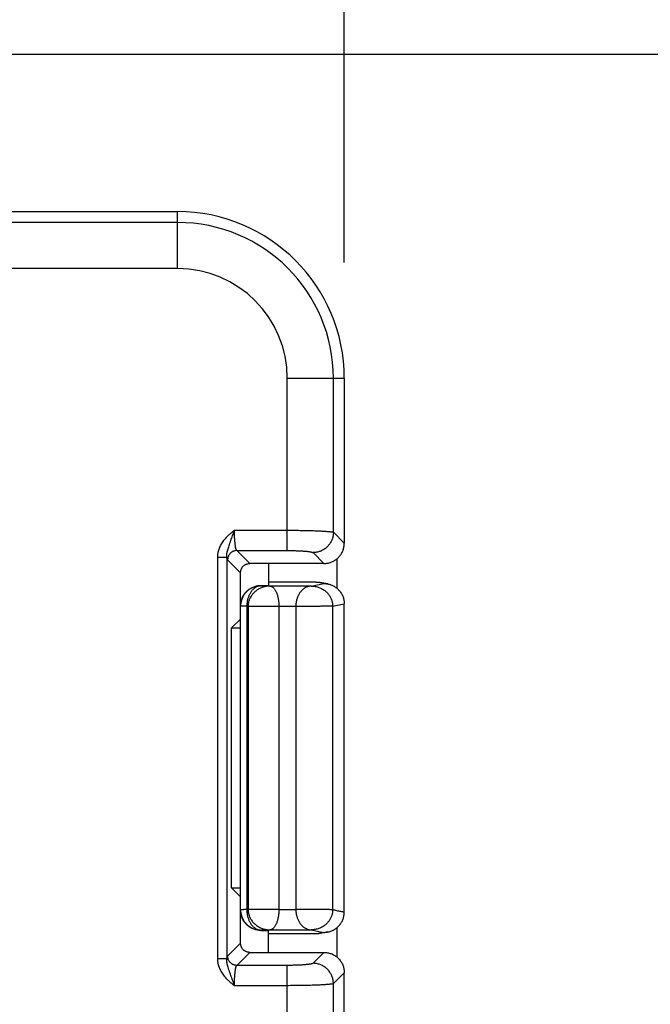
# Model space of a CAD drawing. Header units: inches. Extents: x 0.2 to 16.8, y 0.1 to 10.8.
# Tile 10 of 20: x 9.684 to 10.025, y 6.936 to 7.468. Entities that reach past the tile are written whole.
import ezdxf

# ---------------------------------------------------------------- set-up
doc = ezdxf.new("R2010")
doc.units = ezdxf.units.IN
doc.header["$LTSCALE"] = 0.935
doc.header["$MEASUREMENT"] = 0
doc.layers.get('0').update_dxf_attribs({"linetype": 'CONTINUOUS'})
doc.layers.add('DIMENSIONS', color=7, linetype='CONTINUOUS')
doc.styles.get("Standard").update_dxf_attribs({"font": 'txt', "width": 0.8})
doc.dimstyles.new('DIMSTYLE_1', dxfattribs={"dimtxt": 0.125, "dimasz": 0.18, "dimexe": 0.18, "dimexo": 0.0625, "dimgap": 0.09, "dimtad": 0, "dimtih": 1, "dimtoh": 1, "dimdec": 3, "dimzin": 4, "dimdsep": 46, "dimtxsty": 'STANDARD', "dimblk": '_FILLED', "dimblk1": '_FILLED', "dimblk2": '_FILLED', "dimcen": 0.09, "dimadec": 0, "dimazin": 0, "dimtp": 0.01, "dimtm": 0.01, "dimtfac": 1, "dimtdec": 3, "dimtofl": 0, "dimtmove": 0, "dimatfit": 3, "dimldrblk": '_FILLED', "dimfxl": 1, "dimtolj": 1, "dimtzin": 4, "dimarcsym": 0})

# ---------------------------------------------------------------- blocks, each defined once
blk = doc.blocks.new('_FILLED')
at = {"color": 0, "linetype": 'BYBLOCK'}
blk.add_solid([(0, 0), (-1, 0.1736), (-1, -0.1736)], dxfattribs=at)
blk = doc.blocks.new('*D0')
at = {"layer": 'DIMENSIONS', "color": 2, "linetype": 'CONTINUOUS'}
for p, q in [((2.40136, 7.14198), (2.40136, 8.32448)), ((9.85936, 7.33698), (9.85936, 8.32448)), ((2.40136, 8.19948), (5.38715, 8.19948)), ((9.85936, 8.19948), (6.93715, 8.19948))]:
    blk.add_line(p, q, dxfattribs=at)
at = {"layer": 'DIMENSIONS', "color": 2, "linetype": 'CONTINUOUS', "xscale": 0.18, "yscale": 0.18, "zscale": 0.18, "rotation": 180}
blk.add_blockref('_FILLED', (2.40136, 8.19948), dxfattribs=at)
at = {"layer": 'DIMENSIONS', "color": 2, "linetype": 'CONTINUOUS', "xscale": 0.18, "yscale": 0.18, "zscale": 0.18}
blk.add_blockref('_FILLED', (9.85936, 8.19948), dxfattribs=at)
at = {"layer": 'DIMENSIONS', "color": 2, "linetype": 'CONTINUOUS', "width": 0.8}
for s, p in [('[', (6.07465, 8.13698)), (']', (6.77465, 8.13698)), ('7.458', (5.44965, 8.13698)), ('189.43', (6.17465, 8.13698))]:
    blk.add_text(s, height=0.125, dxfattribs=at).set_placement(p)
blk = doc.blocks.new('*D1')
at = {"layer": 'DIMENSIONS', "color": 2, "linetype": 'CONTINUOUS'}
for p, q in [((8.6614, 7.44948), (10.73436, 7.44948)), ((10.60936, 7.44948), (10.60936, 6.15095)), ((10.60936, 4.59948), (10.60936, 5.90095)), ((8.6614, 4.59948), (10.73436, 4.59948))]:
    blk.add_line(p, q, dxfattribs=at)
at = {"layer": 'DIMENSIONS', "color": 2, "linetype": 'CONTINUOUS', "xscale": 0.18, "yscale": 0.18, "zscale": 0.18}
for p, rotation in [((10.60936, 7.44948), 90), ((10.60936, 4.59948), 270)]:
    blk.add_blockref('_FILLED', p, dxfattribs=dict(at, rotation=rotation))
at = {"layer": 'DIMENSIONS', "color": 2, "linetype": 'CONTINUOUS', "width": 0.8}
for s, p in [('[', (10.57186, 5.96345)), (']', (11.17186, 5.96345)), ('2.850', (9.94686, 5.96345)), ('72.39', (10.67186, 5.96345))]:
    blk.add_text(s, height=0.125, dxfattribs=at).set_placement(p)

msp = doc.modelspace()

# ---------------------------------------------------------------- linework, layer by layer
at = {"color": 7, "linetype": 'CONTINUOUS'}
for p, q in [((8.63929, 7.36448), (9.76936, 7.36448)), ((9.85936, 7.27448), (9.85936, 7.18544)), ((9.8484, 7.17448), (9.80834, 7.17448)), ((9.81836, 7.17448), (9.81836, 7.16261)), ((9.85525, 7.17688), (9.85525, 7.16121)), ((9.80336, 6.96946), (9.80336, 7.1695)), ((9.81436, 7.16261), (9.81836, 7.16261)), ((9.84419, 7.16448), (9.81836, 7.16448)), ((9.85047, 7.16344), (9.84636, 7.16426)), ((9.85936, 6.98628), (9.85936, 7.15267)), ((9.80336, 7.14448), (9.79855, 7.13967)), ((9.79855, 7.13967), (9.80336, 7.13967)), ((9.79855, 6.99929), (9.79855, 7.13967)), ((9.79855, 6.99929), (9.80336, 6.99929)), ((9.79855, 6.99929), (9.80336, 6.99448)), ((9.81436, 6.97635), (9.81836, 6.97635)), ((9.81836, 6.96448), (9.81836, 6.97635)), ((9.85047, 6.97551), (9.84636, 6.97469)), ((9.85525, 6.97775), (9.85525, 6.96207)), ((9.84419, 6.97448), (9.81836, 6.97448)), ((9.80834, 6.96448), (9.8484, 6.96448)), ((9.85936, 5.09544), (9.85936, 6.95352))]:
    msp.add_line(p, q, dxfattribs=at)
at = {"color": 9, "linetype": 'CONTINUOUS'}
for p, q in [((9.76936, 7.3337), (9.76936, 7.36448)), ((9.76936, 7.3586), (9.64936, 7.3586)), ((9.76936, 7.3337), (9.64936, 7.3337)), ((9.82858, 7.27448), (9.85936, 7.27448)), ((9.82858, 7.18147), (9.82858, 7.27448)), ((9.85348, 7.19131), (9.85348, 7.27448)), ((9.80007, 7.19243), (9.82858, 7.19243)), ((9.85348, 7.19131), (9.85936, 7.18544)), ((9.79091, 7.17798), (9.79589, 7.17798)), ((9.79091, 7.17798), (9.79091, 6.96097)), ((9.79589, 7.17798), (9.79589, 6.96097)), ((9.80135, 7.18147), (9.82858, 7.18147)), ((9.80834, 7.17448), (9.80135, 7.18147)), ((9.84253, 7.18036), (9.8484, 7.17448)), ((9.80336, 7.1695), (9.79637, 7.17649)), ((9.81436, 7.1624), (9.81436, 7.16261)), ((9.81436, 7.1624), (9.81925, 7.16228)), ((9.84141, 7.16228), (9.81925, 7.16228)), ((9.84141, 7.16228), (9.84832, 7.16365)), ((9.84832, 7.16365), (9.84419, 7.16448)), ((9.80672, 7.15137), (9.80742, 7.15135)), ((9.80672, 7.15137), (9.80672, 6.98759)), ((9.80742, 7.15135), (9.80742, 6.98761)), ((9.83316, 7.15128), (9.82406, 7.15128)), ((9.82406, 7.15128), (9.82406, 6.98768)), ((9.83316, 7.15128), (9.83316, 6.98768)), ((9.85308, 7.15142), (9.85936, 7.15267)), ((9.85308, 7.15142), (9.85308, 6.98766)), ((9.80742, 6.98761), (9.80672, 6.98759)), ((9.82406, 6.98768), (9.83316, 6.98768)), ((9.81925, 6.97668), (9.81436, 6.97655)), ((9.81436, 6.97655), (9.81436, 6.97635)), ((9.81925, 6.97668), (9.84141, 6.97668)), ((9.84141, 6.97668), (9.84832, 6.9753)), ((9.84832, 6.9753), (9.84419, 6.97448)), ((9.79637, 6.96246), (9.80336, 6.96946)), ((9.79589, 6.96097), (9.79091, 6.96097)), ((9.80135, 6.95748), (9.80834, 6.96448)), ((9.8484, 6.96448), (9.84253, 6.9586)), ((9.82858, 6.95748), (9.80135, 6.95748)), ((9.82858, 4.77448), (9.82858, 6.95748)), ((9.85936, 6.95352), (9.85348, 6.94764)), ((9.82858, 6.94652), (9.80007, 6.94652)), ((9.85348, 4.77448), (9.85348, 6.94764))]:
    msp.add_line(p, q, dxfattribs=at)
at = {"color": 7, "linetype": 'CONTINUOUS'}
msp.add_arc((9.76936, 7.27448), 0.09, 0, 90, dxfattribs=at)
at = {"color": 9, "linetype": 'CONTINUOUS'}
for radius in [0.08412, 0.05922]:
    msp.add_arc((9.76936, 7.27448), radius, 0, 90, dxfattribs=at)
for points, knots in [([(9.79549, 7.18839), (9.79517, 7.18805), (9.79456, 7.18737), (9.79374, 7.1863), (9.79304, 7.18523), (9.79244, 7.18415), (9.79194, 7.18308), (9.79155, 7.18202), (9.79125, 7.18098), (9.79105, 7.17996), (9.79093, 7.17896), (9.79091, 7.1783), (9.79091, 7.17798)], [0, 0, 0, 0, 0.120123, 0.235368, 0.34578, 0.451463, 0.552537, 0.649269, 0.742042, 0.831211, 0.917075, 1, 1, 1, 1]), ([(9.79549, 7.18839), (9.79591, 7.18885), (9.79684, 7.18977), (9.79838, 7.19111), (9.79949, 7.19198), (9.80007, 7.19243)], [0, 0, 0, 0, 0.306431, 0.639064, 1, 1, 1, 1]), ([(9.79789, 7.18615), (9.79805, 7.18662), (9.79837, 7.18753), (9.79883, 7.18886), (9.79928, 7.19012), (9.79967, 7.19131), (9.79995, 7.19206), (9.80007, 7.19243)], [0, 0, 0, 0, 0.222476, 0.435418, 0.636906, 0.82548, 1, 1, 1, 1]), ([(9.80135, 7.18147), (9.8013, 7.18151), (9.80121, 7.18161), (9.80109, 7.18183), (9.80098, 7.18212), (9.80087, 7.18249), (9.80076, 7.18294), (9.80066, 7.18345), (9.80056, 7.18404), (9.80047, 7.18469), (9.80039, 7.1854), (9.80032, 7.18616), (9.80025, 7.18696), (9.8002, 7.18781), (9.80015, 7.18869), (9.80011, 7.1896), (9.80009, 7.19053), (9.80007, 7.19148), (9.80007, 7.19211), (9.80007, 7.19243)], [0, 0, 0, 0, 0.015727, 0.037369, 0.0655, 0.100229, 0.141453, 0.188935, 0.242357, 0.30134, 0.365455, 0.434226, 0.507144, 0.583669, 0.663236, 0.745258, 0.829137, 0.914259, 1, 1, 1, 1]), ([(9.82858, 7.19243), (9.82917, 7.19243), (9.83034, 7.19243), (9.83209, 7.19242), (9.83383, 7.19241), (9.83554, 7.19238), (9.83721, 7.19236), (9.83884, 7.19232), (9.84042, 7.19229), (9.84194, 7.19224), (9.8434, 7.19219), (9.84478, 7.19214), (9.84608, 7.19208), (9.84729, 7.19202), (9.84841, 7.19195), (9.84943, 7.19188), (9.85035, 7.19181), (9.85115, 7.19174), (9.85185, 7.19166), (9.85243, 7.19158), (9.85289, 7.1915), (9.85323, 7.19142), (9.85342, 7.19135), (9.85348, 7.19131)], [0, 0, 0, 0, 0.070647, 0.140943, 0.210537, 0.279095, 0.346286, 0.411772, 0.475226, 0.536305, 0.594674, 0.650053, 0.702202, 0.750885, 0.795865, 0.836913, 0.873814, 0.906381, 0.93446, 0.957922, 0.976678, 0.990686, 1, 1, 1, 1]), ([(9.85348, 7.19131), (9.85348, 7.191), (9.85345, 7.19036), (9.85332, 7.18942), (9.85311, 7.18849), (9.85281, 7.18758), (9.85244, 7.1867), (9.852, 7.18585), (9.85148, 7.18505), (9.8509, 7.18429), (9.85025, 7.18358), (9.84955, 7.18294), (9.84879, 7.18235), (9.84799, 7.18184), (9.84714, 7.18139), (9.84626, 7.18103), (9.84535, 7.18073), (9.84442, 7.18052), (9.84348, 7.18039), (9.84284, 7.18036), (9.84253, 7.18036)], [0, 0, 0, 0, 0.055441, 0.110919, 0.16643, 0.221973, 0.277544, 0.333138, 0.38875, 0.444375, 0.500006, 0.555636, 0.611261, 0.666873, 0.722467, 0.778036, 0.833578, 0.889087, 0.944562, 1, 1, 1, 1]), ([(9.79589, 7.17798), (9.79588, 7.17822), (9.79589, 7.17874), (9.79596, 7.17954), (9.7961, 7.18041), (9.79632, 7.18137), (9.79661, 7.18241), (9.79698, 7.18355), (9.79741, 7.18481), (9.79772, 7.18569), (9.79789, 7.18615)], [0, 0, 0, 0, 0.086086, 0.180831, 0.285354, 0.40054, 0.527708, 0.668752, 0.825566, 1, 1, 1, 1]), ([(9.79637, 7.17649), (9.79633, 7.17653), (9.79625, 7.17665), (9.79616, 7.17687), (9.79606, 7.17718), (9.79597, 7.17755), (9.79591, 7.17783), (9.79589, 7.17798)], [0, 0, 0, 0, 0.10825, 0.261192, 0.46127, 0.708184, 1, 1, 1, 1]), ([(9.80135, 7.18147), (9.80117, 7.18147), (9.80083, 7.18145), (9.80031, 7.18137), (9.79981, 7.18123), (9.79933, 7.18104), (9.79886, 7.1808), (9.79843, 7.18052), (9.79802, 7.18019), (9.79765, 7.17982), (9.79732, 7.17941), (9.79704, 7.17898), (9.7968, 7.17851), (9.79661, 7.17803), (9.79647, 7.17753), (9.79639, 7.17701), (9.79637, 7.17667), (9.79637, 7.17649)], [0, 0, 0, 0, 0.066533, 0.133118, 0.19975, 0.266425, 0.333134, 0.39987, 0.466621, 0.533379, 0.60013, 0.666866, 0.733575, 0.80025, 0.866882, 0.933467, 1, 1, 1, 1]), ([(9.82858, 7.18147), (9.82893, 7.18147), (9.82964, 7.18147), (9.83071, 7.18146), (9.83177, 7.18144), (9.83283, 7.18142), (9.83386, 7.18138), (9.83486, 7.18134), (9.83582, 7.1813), (9.83673, 7.18125), (9.8376, 7.18119), (9.8384, 7.18112), (9.83915, 7.18105), (9.83984, 7.18098), (9.84045, 7.1809), (9.841, 7.18082), (9.84146, 7.18073), (9.84185, 7.18064), (9.84215, 7.18055), (9.84237, 7.18046), (9.84249, 7.18039), (9.84253, 7.18036)], [0, 0, 0, 0, 0.075652, 0.151735, 0.227617, 0.30266, 0.376213, 0.447626, 0.516286, 0.581641, 0.643292, 0.700986, 0.754505, 0.803635, 0.848023, 0.887251, 0.921024, 0.949165, 0.971597, 0.988388, 1, 1, 1, 1]), ([(9.81436, 7.1624), (9.81414, 7.1624), (9.81368, 7.16236), (9.81301, 7.16222), (9.81235, 7.16199), (9.81171, 7.16168), (9.81109, 7.1613), (9.8105, 7.16084), (9.80993, 7.1603), (9.80941, 7.1597), (9.80892, 7.15905), (9.80848, 7.15833), (9.80808, 7.15757), (9.80773, 7.15676), (9.80742, 7.15592), (9.80717, 7.15505), (9.80698, 7.15415), (9.80683, 7.15323), (9.80674, 7.1523), (9.80672, 7.15168), (9.80672, 7.15137)], [0, 0, 0, 0, 0.045924, 0.092226, 0.139369, 0.187548, 0.23701, 0.287918, 0.34037, 0.394371, 0.449921, 0.506971, 0.565396, 0.62508, 0.685874, 0.747592, 0.810069, 0.873102, 0.936486, 1, 1, 1, 1]), ([(9.81925, 7.16228), (9.81889, 7.16227), (9.81819, 7.16224), (9.81714, 7.16211), (9.8161, 7.16188), (9.8151, 7.16158), (9.81414, 7.1612), (9.81322, 7.16074), (9.81235, 7.16021), (9.81155, 7.15962), (9.81081, 7.15897), (9.81013, 7.15828), (9.80953, 7.15754), (9.809, 7.15676), (9.80856, 7.15598), (9.8082, 7.1552), (9.80793, 7.15447), (9.80773, 7.15378), (9.80759, 7.15313), (9.8075, 7.15252), (9.80744, 7.15193), (9.80743, 7.15154), (9.80742, 7.15135)], [0, 0, 0, 0, 0.059508, 0.118943, 0.178077, 0.23678, 0.294952, 0.35244, 0.409163, 0.465124, 0.520246, 0.574454, 0.627857, 0.680412, 0.73162, 0.779678, 0.823438, 0.863355, 0.900131, 0.934603, 0.967611, 1, 1, 1, 1]), ([(9.81925, 7.16228), (9.81939, 7.16227), (9.81969, 7.16222), (9.82013, 7.16207), (9.82056, 7.16182), (9.82097, 7.16149), (9.82137, 7.16108), (9.82175, 7.1606), (9.8221, 7.16005), (9.82243, 7.15944), (9.82273, 7.15877), (9.823, 7.15805), (9.82324, 7.15729), (9.82345, 7.1565), (9.82364, 7.15567), (9.82379, 7.15482), (9.82391, 7.15395), (9.82399, 7.15307), (9.82405, 7.15217), (9.82406, 7.15158), (9.82406, 7.15128)], [0, 0, 0, 0, 0.034299, 0.07022, 0.108261, 0.149138, 0.193319, 0.240864, 0.291763, 0.345942, 0.403096, 0.462907, 0.525106, 0.589365, 0.655337, 0.722698, 0.791147, 0.860394, 0.930119, 1, 1, 1, 1]), ([(9.84141, 7.16228), (9.84115, 7.16227), (9.84063, 7.16222), (9.83986, 7.16206), (9.83911, 7.1618), (9.83839, 7.16146), (9.83771, 7.16104), (9.83707, 7.16055), (9.83647, 7.15999), (9.83593, 7.15938), (9.83543, 7.15874), (9.83499, 7.15805), (9.83459, 7.15733), (9.83425, 7.1566), (9.83397, 7.15586), (9.83373, 7.15516), (9.83357, 7.15451), (9.83343, 7.15392), (9.83334, 7.15339), (9.83327, 7.1529), (9.83322, 7.15246), (9.83319, 7.15205), (9.83317, 7.15166), (9.83316, 7.1514), (9.83316, 7.15128)], [0, 0, 0, 0, 0.051477, 0.103347, 0.155585, 0.208279, 0.261343, 0.314922, 0.368711, 0.422578, 0.47667, 0.530691, 0.584691, 0.638755, 0.691604, 0.740951, 0.785577, 0.825336, 0.860946, 0.893094, 0.922402, 0.949526, 0.975151, 1, 1, 1, 1]), ([(9.84141, 7.16228), (9.84178, 7.16228), (9.84251, 7.16225), (9.8436, 7.16212), (9.84466, 7.16189), (9.84568, 7.16158), (9.84665, 7.16118), (9.84756, 7.16071), (9.84841, 7.16017), (9.84918, 7.15958), (9.84989, 7.15895), (9.85052, 7.15827), (9.85108, 7.15757), (9.85156, 7.15684), (9.85198, 7.15609), (9.85232, 7.15533), (9.8526, 7.15456), (9.85282, 7.15378), (9.85297, 7.15299), (9.85306, 7.15221), (9.85308, 7.15168), (9.85308, 7.15142)], [0, 0, 0, 0, 0.062229, 0.124062, 0.185278, 0.245527, 0.304648, 0.362471, 0.418892, 0.473817, 0.527252, 0.579258, 0.629857, 0.679171, 0.727302, 0.774387, 0.820589, 0.866083, 0.911086, 0.955698, 1, 1, 1, 1]), ([(9.80672, 7.15137), (9.80646, 7.15137), (9.80598, 7.15138), (9.80531, 7.15139), (9.80473, 7.1514), (9.80425, 7.15141), (9.80389, 7.15142), (9.8036, 7.15142), (9.80348, 7.15145), (9.80336, 7.15143), (9.80336, 7.15145)], [0, 0, 0, 0, 0.22906, 0.430107, 0.602111, 0.744142, 0.855432, 0.935389, 0.983606, 1, 1, 1, 1]), ([(9.82406, 7.15128), (9.82356, 7.15128), (9.82256, 7.15128), (9.82106, 7.15129), (9.81958, 7.15129), (9.81812, 7.1513), (9.8167, 7.1513), (9.81532, 7.15131), (9.81399, 7.15131), (9.81271, 7.15132), (9.81151, 7.15133), (9.81037, 7.15133), (9.80931, 7.15134), (9.80834, 7.15134), (9.80772, 7.15134), (9.80742, 7.15135)], [0, 0, 0, 0, 0.090778, 0.18103, 0.270249, 0.357925, 0.443556, 0.526652, 0.60674, 0.683362, 0.756082, 0.824482, 0.888173, 0.946788, 1, 1, 1, 1]), ([(9.85308, 7.15142), (9.85302, 7.15142), (9.85286, 7.15141), (9.85257, 7.1514), (9.85217, 7.1514), (9.85167, 7.15139), (9.85107, 7.15138), (9.85036, 7.15138), (9.84956, 7.15137), (9.84868, 7.15136), (9.8477, 7.15136), (9.84665, 7.15135), (9.84552, 7.15134), (9.84432, 7.15133), (9.84307, 7.15133), (9.84176, 7.15132), (9.8404, 7.15131), (9.839, 7.15131), (9.83757, 7.1513), (9.83611, 7.15129), (9.83464, 7.15129), (9.83365, 7.15128), (9.83316, 7.15128)], [0, 0, 0, 0, 0.009244, 0.02393, 0.043982, 0.069292, 0.09972, 0.135098, 0.175232, 0.219902, 0.268862, 0.321843, 0.378554, 0.438682, 0.501896, 0.56785, 0.63618, 0.706513, 0.77846, 0.851622, 0.925596, 1, 1, 1, 1]), ([(9.80672, 6.98759), (9.80646, 6.98759), (9.80598, 6.98758), (9.80531, 6.98757), (9.80473, 6.98756), (9.80425, 6.98755), (9.80389, 6.98753), (9.8036, 6.98754), (9.80348, 6.9875), (9.80336, 6.98752), (9.80336, 6.9875)], [0, 0, 0, 0, 0.22906, 0.430101, 0.6021, 0.744128, 0.855421, 0.935384, 0.983609, 1, 1, 1, 1]), ([(9.80336, 6.98735), (9.80337, 6.9871), (9.80339, 6.98655), (9.8035, 6.98568), (9.80369, 6.98477), (9.80397, 6.98386), (9.80432, 6.98298), (9.80475, 6.98213), (9.80525, 6.98132), (9.80583, 6.98055), (9.80647, 6.97983), (9.80717, 6.97918), (9.80794, 6.97858), (9.80875, 6.97805), (9.80961, 6.97759), (9.81051, 6.97722), (9.81145, 6.97692), (9.8124, 6.9767), (9.81338, 6.97658), (9.81403, 6.97655), (9.81436, 6.97655)], [0, 0, 0, 0, 0.043473, 0.097348, 0.152136, 0.207471, 0.263055, 0.31873, 0.374557, 0.430572, 0.486771, 0.543163, 0.599755, 0.656529, 0.713466, 0.770555, 0.827769, 0.885084, 0.942459, 1, 1, 1, 1]), ([(9.80672, 6.98759), (9.80672, 6.98728), (9.80674, 6.98666), (9.80683, 6.98573), (9.80698, 6.98481), (9.80717, 6.98391), (9.80742, 6.98304), (9.80773, 6.98219), (9.80808, 6.98139), (9.80848, 6.98062), (9.80892, 6.97991), (9.80941, 6.97925), (9.80993, 6.97865), (9.8105, 6.97812), (9.81109, 6.97766), (9.81171, 6.97727), (9.81235, 6.97696), (9.81301, 6.97674), (9.81368, 6.97659), (9.81414, 6.97656), (9.81436, 6.97655)], [0, 0, 0, 0, 0.063544, 0.126931, 0.18996, 0.252431, 0.314148, 0.374937, 0.434619, 0.493039, 0.55008, 0.605626, 0.659629, 0.712081, 0.76297, 0.812417, 0.860605, 0.907732, 0.953988, 1, 1, 1, 1]), ([(9.82406, 6.98768), (9.82356, 6.98768), (9.82256, 6.98767), (9.82106, 6.98767), (9.81958, 6.98766), (9.81812, 6.98766), (9.8167, 6.98765), (9.81532, 6.98765), (9.81399, 6.98764), (9.81271, 6.98764), (9.81151, 6.98763), (9.81037, 6.98762), (9.80931, 6.98762), (9.80834, 6.98761), (9.80772, 6.98761), (9.80742, 6.98761)], [0, 0, 0, 0, 0.090778, 0.181029, 0.270249, 0.357925, 0.443555, 0.526652, 0.60674, 0.683363, 0.756083, 0.824483, 0.888174, 0.946791, 1, 1, 1, 1]), ([(9.80742, 6.98761), (9.80743, 6.98742), (9.80744, 6.98703), (9.8075, 6.98644), (9.80759, 6.98582), (9.80774, 6.98518), (9.80793, 6.98449), (9.80821, 6.98376), (9.80856, 6.98298), (9.809, 6.9822), (9.80953, 6.98142), (9.81013, 6.98068), (9.81081, 6.97998), (9.81155, 6.97934), (9.81236, 6.97875), (9.81322, 6.97822), (9.81414, 6.97776), (9.8151, 6.97738), (9.81611, 6.97707), (9.81714, 6.97685), (9.81819, 6.97671), (9.81889, 6.97668), (9.81925, 6.97668)], [0, 0, 0, 0, 0.03235, 0.065405, 0.099939, 0.136722, 0.176528, 0.220193, 0.268224, 0.319342, 0.372046, 0.425654, 0.47995, 0.535044, 0.590952, 0.647681, 0.70517, 0.763315, 0.821996, 0.881151, 0.94055, 1, 1, 1, 1]), ([(9.82406, 6.98768), (9.82406, 6.98738), (9.82405, 6.98678), (9.82399, 6.98589), (9.82391, 6.98501), (9.82379, 6.98414), (9.82364, 6.98329), (9.82345, 6.98246), (9.82324, 6.98166), (9.823, 6.9809), (9.82273, 6.98019), (9.82242, 6.97952), (9.8221, 6.9789), (9.82174, 6.97835), (9.82137, 6.97787), (9.82097, 6.97746), (9.82056, 6.97713), (9.82013, 6.97689), (9.81969, 6.97673), (9.81939, 6.97669), (9.81925, 6.97668)], [0, 0, 0, 0, 0.069889, 0.139624, 0.20887, 0.277311, 0.344689, 0.410684, 0.474935, 0.53717, 0.597057, 0.654226, 0.708343, 0.759241, 0.806789, 0.850951, 0.891745, 0.929952, 0.96577, 1, 1, 1, 1]), ([(9.85308, 6.98754), (9.85302, 6.98754), (9.85286, 6.98754), (9.85257, 6.98755), (9.85217, 6.98756), (9.85167, 6.98756), (9.85107, 6.98757), (9.85036, 6.98758), (9.84956, 6.98758), (9.84868, 6.98759), (9.8477, 6.9876), (9.84665, 6.98761), (9.84552, 6.98762), (9.84433, 6.98762), (9.84307, 6.98763), (9.84176, 6.98764), (9.8404, 6.98765), (9.839, 6.98765), (9.83757, 6.98766), (9.83611, 6.98767), (9.83464, 6.98767), (9.83366, 6.98768), (9.83316, 6.98768)], [0, 0, 0, 0, 0.009242, 0.023925, 0.043971, 0.069273, 0.09969, 0.135058, 0.175182, 0.219844, 0.268799, 0.321779, 0.378491, 0.438622, 0.501843, 0.567804, 0.636142, 0.706482, 0.778436, 0.85161, 0.9256, 1, 1, 1, 1]), ([(9.83316, 6.98768), (9.83316, 6.98755), (9.83315, 6.98728), (9.83318, 6.98686), (9.83324, 6.98643), (9.8333, 6.98598), (9.83336, 6.98549), (9.83343, 6.98496), (9.83356, 6.98439), (9.83375, 6.98378), (9.83397, 6.98312), (9.83422, 6.98241), (9.83456, 6.9817), (9.83494, 6.98098), (9.83539, 6.98029), (9.83588, 6.97962), (9.83643, 6.97901), (9.83703, 6.97845), (9.83767, 6.97794), (9.83836, 6.97751), (9.83909, 6.97716), (9.83984, 6.9769), (9.84062, 6.97673), (9.84115, 6.97669), (9.84141, 6.97668)], [0, 0, 0, 0, 0.026417, 0.053663, 0.082222, 0.112508, 0.144993, 0.180165, 0.218537, 0.260677, 0.306966, 0.356982, 0.409583, 0.463486, 0.51811, 0.572669, 0.627245, 0.681684, 0.735776, 0.78947, 0.842774, 0.895551, 0.947964, 1, 1, 1, 1]), ([(9.85308, 6.98766), (9.85309, 6.98738), (9.85307, 6.98685), (9.85298, 6.98605), (9.85284, 6.98526), (9.85263, 6.98448), (9.85235, 6.9837), (9.85201, 6.98293), (9.8516, 6.98217), (9.85111, 6.98144), (9.85056, 6.98073), (9.84993, 6.98005), (9.84922, 6.9794), (9.84844, 6.97881), (9.8476, 6.97827), (9.84668, 6.97779), (9.8457, 6.97739), (9.84468, 6.97707), (9.84361, 6.97684), (9.84252, 6.9767), (9.84178, 6.97668), (9.84141, 6.97668)], [0, 0, 0, 0, 0.046254, 0.090015, 0.134736, 0.180379, 0.226762, 0.273914, 0.321867, 0.370959, 0.42144, 0.473306, 0.526624, 0.581446, 0.637771, 0.695544, 0.754617, 0.814812, 0.875992, 0.937804, 1, 1, 1, 1]), ([(9.85308, 6.98766), (9.85379, 6.98752), (9.85515, 6.98707), (9.85727, 6.98672), (9.85866, 6.98642), (9.85936, 6.98628)], [0, 0, 0, 0, 0.336162, 0.668044, 1, 1, 1, 1]), ([(9.79091, 6.96097), (9.79091, 6.96065), (9.79093, 6.96), (9.79105, 6.959), (9.79125, 6.95798), (9.79155, 6.95694), (9.79194, 6.95588), (9.79244, 6.95481), (9.79304, 6.95373), (9.79374, 6.95265), (9.79456, 6.95159), (9.79517, 6.9509), (9.79549, 6.95056)], [0, 0, 0, 0, 0.082922, 0.16878, 0.257945, 0.350713, 0.44744, 0.54851, 0.654192, 0.764608, 0.879862, 1, 1, 1, 1]), ([(9.79789, 6.9528), (9.7977, 6.95333), (9.79734, 6.95433), (9.79686, 6.95575), (9.79647, 6.95702), (9.79618, 6.95816), (9.79599, 6.95918), (9.79589, 6.96011), (9.79588, 6.9607), (9.79589, 6.96097)], [0, 0, 0, 0, 0.200114, 0.376405, 0.531856, 0.669668, 0.792482, 0.90198, 1, 1, 1, 1]), ([(9.79589, 6.96097), (9.79591, 6.96112), (9.79597, 6.9614), (9.79606, 6.96178), (9.79616, 6.96208), (9.79625, 6.96231), (9.79633, 6.96242), (9.79637, 6.96246)], [0, 0, 0, 0, 0.291733, 0.538625, 0.738739, 0.891736, 1, 1, 1, 1]), ([(9.80135, 6.95748), (9.80117, 6.95748), (9.80083, 6.9575), (9.80031, 6.95759), (9.79981, 6.95773), (9.79933, 6.95792), (9.79886, 6.95815), (9.79843, 6.95844), (9.79802, 6.95877), (9.79765, 6.95914), (9.79732, 6.95954), (9.79704, 6.95998), (9.7968, 6.96044), (9.79661, 6.96093), (9.79647, 6.96143), (9.79639, 6.96194), (9.79637, 6.96229), (9.79637, 6.96246)], [0, 0, 0, 0, 0.066533, 0.133118, 0.19975, 0.266424, 0.333134, 0.399869, 0.466621, 0.533378, 0.60013, 0.666866, 0.733575, 0.80025, 0.866882, 0.933467, 1, 1, 1, 1]), ([(9.80007, 6.94652), (9.80007, 6.94684), (9.80007, 6.94748), (9.80009, 6.94842), (9.80011, 6.94935), (9.80015, 6.95026), (9.8002, 6.95114), (9.80025, 6.95199), (9.80032, 6.9528), (9.80039, 6.95356), (9.80047, 6.95427), (9.80056, 6.95492), (9.80066, 6.9555), (9.80076, 6.95602), (9.80086, 6.95646), (9.80098, 6.95683), (9.80109, 6.95713), (9.80121, 6.95734), (9.8013, 6.95745), (9.80135, 6.95748)], [0, 0, 0, 0, 0.085738, 0.170857, 0.254733, 0.336752, 0.416316, 0.492839, 0.565753, 0.634505, 0.698582, 0.757527, 0.810931, 0.858415, 0.899658, 0.934418, 0.962583, 0.984254, 1, 1, 1, 1]), ([(9.84253, 6.9586), (9.84249, 6.95856), (9.84237, 6.95849), (9.84215, 6.9584), (9.84185, 6.95831), (9.84146, 6.95822), (9.841, 6.95814), (9.84045, 6.95806), (9.83984, 6.95798), (9.83915, 6.9579), (9.8384, 6.95783), (9.8376, 6.95777), (9.83673, 6.95771), (9.83582, 6.95766), (9.83486, 6.95761), (9.83386, 6.95757), (9.83283, 6.95754), (9.83177, 6.95751), (9.83071, 6.9575), (9.82964, 6.95748), (9.82893, 6.95748), (9.82858, 6.95748)], [0, 0, 0, 0, 0.011612, 0.028402, 0.050833, 0.078974, 0.112746, 0.151974, 0.196362, 0.245492, 0.299011, 0.356705, 0.418355, 0.483709, 0.552368, 0.62378, 0.697334, 0.772377, 0.84826, 0.924345, 1, 1, 1, 1]), ([(9.85348, 6.94764), (9.85348, 6.94796), (9.85345, 6.94859), (9.85332, 6.94954), (9.85311, 6.95047), (9.85281, 6.95138), (9.85244, 6.95226), (9.852, 6.9531), (9.85148, 6.95391), (9.8509, 6.95467), (9.85025, 6.95537), (9.84955, 6.95602), (9.84879, 6.9566), (9.84799, 6.95712), (9.84714, 6.95756), (9.84626, 6.95793), (9.84535, 6.95822), (9.84442, 6.95843), (9.84348, 6.95857), (9.84284, 6.9586), (9.84253, 6.9586)], [0, 0, 0, 0, 0.055441, 0.110919, 0.16643, 0.221973, 0.277544, 0.333138, 0.38875, 0.444375, 0.500006, 0.555636, 0.611261, 0.666873, 0.722467, 0.778036, 0.833578, 0.889087, 0.944562, 1, 1, 1, 1]), ([(9.80007, 6.94652), (9.79949, 6.94697), (9.79838, 6.94785), (9.79684, 6.94919), (9.79591, 6.95011), (9.79549, 6.95056)], [0, 0, 0, 0, 0.361124, 0.693752, 1, 1, 1, 1]), ([(9.80007, 6.94652), (9.79995, 6.94689), (9.79967, 6.94765), (9.79928, 6.94884), (9.79883, 6.9501), (9.79837, 6.95143), (9.79805, 6.95234), (9.79789, 6.9528)], [0, 0, 0, 0, 0.174638, 0.363263, 0.564742, 0.777622, 1, 1, 1, 1]), ([(9.85348, 6.94764), (9.85342, 6.9476), (9.85323, 6.94754), (9.85289, 6.94746), (9.85243, 6.94738), (9.85185, 6.9473), (9.85115, 6.94722), (9.85035, 6.94714), (9.84943, 6.94707), (9.84841, 6.947), (9.84729, 6.94694), (9.84608, 6.94687), (9.84478, 6.94682), (9.8434, 6.94676), (9.84194, 6.94671), (9.84042, 6.94667), (9.83884, 6.94663), (9.83721, 6.9466), (9.83554, 6.94657), (9.83383, 6.94655), (9.83209, 6.94654), (9.83034, 6.94653), (9.82917, 6.94652), (9.82858, 6.94652)], [0, 0, 0, 0, 0.009314, 0.023322, 0.042078, 0.06554, 0.093618, 0.126186, 0.163086, 0.204134, 0.249114, 0.297797, 0.349947, 0.405326, 0.463696, 0.524775, 0.588228, 0.653714, 0.720905, 0.789463, 0.859057, 0.929353, 1, 1, 1, 1])]:
    msp.add_open_spline(points, degree=3, knots=knots, dxfattribs=at)
at = {"color": 7, "linetype": 'CONTINUOUS'}
for points, knots in [([(9.8484, 7.17448), (9.84872, 7.17448), (9.84936, 7.17451), (9.85032, 7.17463), (9.85125, 7.17484), (9.85217, 7.17513), (9.85305, 7.17549), (9.8539, 7.17593), (9.8547, 7.17645), (9.85546, 7.17703), (9.85617, 7.17767), (9.85681, 7.17838), (9.85739, 7.17913), (9.85791, 7.17994), (9.85835, 7.18079), (9.85871, 7.18167), (9.859, 7.18259), (9.85921, 7.18352), (9.85933, 7.18448), (9.85936, 7.18512), (9.85936, 7.18544)], [0, 0, 0, 0, 0.055808, 0.111558, 0.167183, 0.222802, 0.278287, 0.333792, 0.389192, 0.444616, 0.5, 0.555384, 0.610808, 0.666208, 0.721713, 0.777198, 0.832817, 0.888442, 0.944192, 1, 1, 1, 1]), ([(9.80336, 7.1695), (9.80336, 7.16967), (9.80338, 7.17002), (9.80346, 7.17054), (9.8036, 7.17104), (9.80378, 7.17153), (9.80402, 7.172), (9.8043, 7.17243), (9.80463, 7.17284), (9.805, 7.17321), (9.80541, 7.17354), (9.80584, 7.17382), (9.80631, 7.17406), (9.8068, 7.17424), (9.8073, 7.17438), (9.80782, 7.17446), (9.80817, 7.17448), (9.80834, 7.17448)], [0, 0, 0, 0, 0.066944, 0.133856, 0.200504, 0.267222, 0.333773, 0.400265, 0.466812, 0.533188, 0.599735, 0.666227, 0.732778, 0.799496, 0.866144, 0.933056, 1, 1, 1, 1]), ([(9.80336, 7.15161), (9.80336, 7.15193), (9.80339, 7.15257), (9.80351, 7.15352), (9.80372, 7.15446), (9.80401, 7.15538), (9.80438, 7.15626), (9.80482, 7.15712), (9.80534, 7.15793), (9.80592, 7.15869), (9.80657, 7.1594), (9.80728, 7.16005), (9.80804, 7.16063), (9.80885, 7.16115), (9.80971, 7.16159), (9.81059, 7.16196), (9.81151, 7.16225), (9.81245, 7.16246), (9.8134, 7.16258), (9.81404, 7.16261), (9.81436, 7.16261)], [0, 0, 0, 0, 0.055559, 0.111145, 0.166679, 0.222276, 0.2778, 0.333395, 0.388924, 0.444503, 0.500054, 0.555603, 0.611177, 0.666698, 0.722283, 0.777793, 0.833375, 0.888892, 0.944459, 1, 1, 1, 1]), ([(9.81436, 7.1624), (9.81403, 7.1624), (9.81338, 7.16238), (9.81241, 7.16225), (9.81145, 7.16204), (9.81052, 7.16174), (9.80961, 7.16136), (9.80875, 7.16091), (9.80794, 7.16038), (9.80718, 7.15978), (9.80647, 7.15912), (9.80583, 7.15841), (9.80525, 7.15764), (9.80475, 7.15682), (9.80432, 7.15597), (9.80397, 7.15509), (9.80369, 7.15418), (9.8035, 7.15327), (9.80339, 7.15241), (9.80337, 7.15186), (9.80336, 7.15161)], [0, 0, 0, 0, 0.057468, 0.114843, 0.172157, 0.229363, 0.286436, 0.343363, 0.400131, 0.456712, 0.51311, 0.569337, 0.625386, 0.681262, 0.737024, 0.792665, 0.848044, 0.902856, 0.956689, 1, 1, 1, 1]), ([(9.84419, 7.16448), (9.84451, 7.16448), (9.84516, 7.16445), (9.84588, 7.16435), (9.84628, 7.16428), (9.84636, 7.16426)], [0, 0, 0, 0, 0.442569, 0.885422, 1, 1, 1, 1]), ([(9.84832, 7.16365), (9.84864, 7.16365), (9.84929, 7.16363), (9.85001, 7.16353), (9.85041, 7.16346), (9.85049, 7.16344)], [0, 0, 0, 0, 0.442651, 0.885294, 1, 1, 1, 1]), ([(9.85049, 7.16344), (9.85072, 7.16339), (9.85127, 7.16327), (9.85211, 7.163), (9.853, 7.16263), (9.85386, 7.16219), (9.85468, 7.16167), (9.85544, 7.16108), (9.85615, 7.16043), (9.8568, 7.15972), (9.85739, 7.15895), (9.85791, 7.15814), (9.85835, 7.15729), (9.85872, 7.1564), (9.859, 7.15549), (9.85921, 7.15455), (9.85933, 7.15361), (9.85936, 7.15298), (9.85936, 7.15267)], [0, 0, 0, 0, 0.047349, 0.11133, 0.1752, 0.239113, 0.302906, 0.36672, 0.430449, 0.494141, 0.557806, 0.621374, 0.684971, 0.748454, 0.81199, 0.875391, 0.938461, 1, 1, 1, 1]), ([(9.81436, 6.97635), (9.81404, 6.97635), (9.8134, 6.97637), (9.81245, 6.9765), (9.81151, 6.97671), (9.81059, 6.977), (9.80971, 6.97736), (9.80885, 6.97781), (9.80804, 6.97832), (9.80728, 6.97891), (9.80657, 6.97956), (9.80592, 6.98027), (9.80534, 6.98103), (9.80482, 6.98184), (9.80438, 6.98269), (9.80401, 6.98358), (9.80372, 6.9845), (9.80351, 6.98543), (9.80339, 6.98639), (9.80336, 6.98703), (9.80336, 6.98735)], [0, 0, 0, 0, 0.055541, 0.111108, 0.166625, 0.222207, 0.277717, 0.333302, 0.388823, 0.444397, 0.499946, 0.555497, 0.611076, 0.666605, 0.7222, 0.777724, 0.833321, 0.888855, 0.944441, 1, 1, 1, 1]), ([(9.85049, 6.97552), (9.85072, 6.97556), (9.85127, 6.97569), (9.85211, 6.97596), (9.853, 6.97633), (9.85386, 6.97677), (9.85467, 6.97729), (9.85544, 6.97788), (9.85615, 6.97853), (9.8568, 6.97924), (9.85739, 6.98), (9.8579, 6.98081), (9.85835, 6.98167), (9.85872, 6.98255), (9.859, 6.98347), (9.85921, 6.9844), (9.85933, 6.98534), (9.85936, 6.98597), (9.85936, 6.98628)], [0, 0, 0, 0, 0.047333, 0.111309, 0.175173, 0.23908, 0.302867, 0.366673, 0.430398, 0.49409, 0.557746, 0.621286, 0.684874, 0.74842, 0.812001, 0.875241, 0.938336, 1, 1, 1, 1]), ([(9.84832, 6.9753), (9.84864, 6.9753), (9.84929, 6.97533), (9.85001, 6.97542), (9.85041, 6.9755), (9.85049, 6.97552)], [0, 0, 0, 0, 0.442615, 0.885222, 1, 1, 1, 1]), ([(9.84636, 6.97469), (9.84628, 6.97468), (9.84588, 6.9746), (9.84516, 6.97451), (9.84451, 6.97448), (9.84419, 6.97448)], [0, 0, 0, 0, 0.114578, 0.557431, 1, 1, 1, 1]), ([(9.80834, 6.96448), (9.80817, 6.96448), (9.80782, 6.9645), (9.8073, 6.96458), (9.8068, 6.96471), (9.80631, 6.9649), (9.80584, 6.96514), (9.80541, 6.96542), (9.805, 6.96575), (9.80463, 6.96612), (9.8043, 6.96652), (9.80402, 6.96696), (9.80378, 6.96742), (9.8036, 6.96791), (9.80346, 6.96842), (9.80338, 6.96894), (9.80336, 6.96928), (9.80336, 6.96946)], [0, 0, 0, 0, 0.066944, 0.133856, 0.200504, 0.267222, 0.333773, 0.400265, 0.466812, 0.533188, 0.599735, 0.666227, 0.732778, 0.799496, 0.866144, 0.933056, 1, 1, 1, 1]), ([(9.8484, 6.96448), (9.84872, 6.96448), (9.84936, 6.96445), (9.85032, 6.96432), (9.85125, 6.96412), (9.85217, 6.96383), (9.85305, 6.96346), (9.8539, 6.96302), (9.8547, 6.96251), (9.85546, 6.96193), (9.85617, 6.96128), (9.85681, 6.96058), (9.85739, 6.95982), (9.85791, 6.95902), (9.85835, 6.95817), (9.85871, 6.95728), (9.859, 6.95637), (9.85921, 6.95543), (9.85933, 6.95448), (9.85936, 6.95384), (9.85936, 6.95352)], [0, 0, 0, 0, 0.055808, 0.111558, 0.167183, 0.222802, 0.278287, 0.333792, 0.389192, 0.444616, 0.5, 0.555384, 0.610808, 0.666208, 0.721713, 0.777198, 0.832817, 0.888442, 0.944192, 1, 1, 1, 1])]:
    msp.add_open_spline(points, degree=3, knots=knots, dxfattribs=at)
for points in [[(9.80336, 7.15161), (9.80336, 7.15156), (9.80336, 7.1515), (9.80336, 7.15145)], [(9.85936, 7.15267), (9.85936, 7.15266), (9.85936, 7.15265), (9.85936, 7.15264)]]:
    msp.add_open_spline(points, degree=3, dxfattribs=at)
at = {"color": 9, "linetype": 'CONTINUOUS'}
msp.add_open_spline([(9.80336, 6.9875), (9.80336, 6.98745), (9.80336, 6.9874), (9.80336, 6.98735)], degree=3, dxfattribs=at)

# ---------------------------------------------------------------- dimensions: what is measured, and where the dimension line sits
at = {"layer": 'DIMENSIONS', "color": 2, "linetype": 'CONTINUOUS'}
dim = msp.add_linear_dim(base=(9.85936, 8.19948), p1=(2.40136, 7.14198), p2=(9.85936, 7.33698), dimstyle='DIMSTYLE_1', dxfattribs=at)
dim.commit()
dim.dimension.update_dxf_attribs({"geometry": '*D0', "text_midpoint": (6.16215, 8.19948), "dimtype": 160})
dim = msp.add_linear_dim(base=(10.60936, 7.44948), p1=(8.6614, 4.59948), p2=(8.6614, 7.44948), angle=90, dimstyle='DIMSTYLE_1', dxfattribs=at)
dim.commit()
dim.dimension.update_dxf_attribs({"geometry": '*D1', "text_midpoint": (10.60936, 6.02595), "dimtype": 160})

doc.saveas('drawing.dxf')
